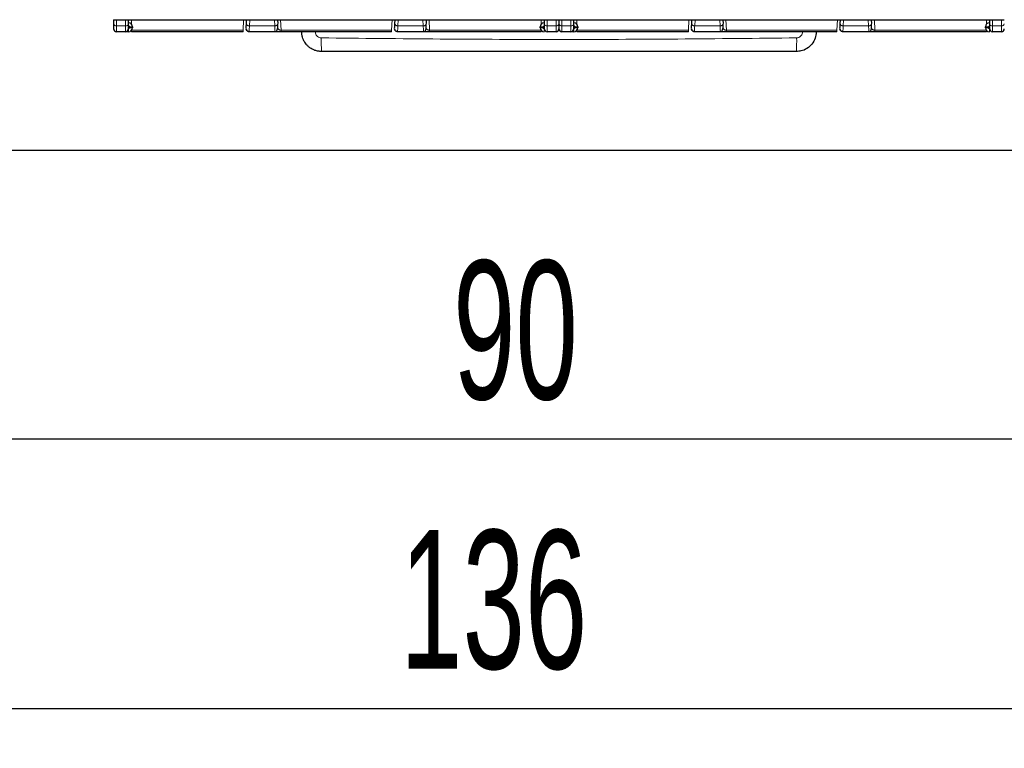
# Model space of a CAD drawing. Header units: millimetres. Extents: x 5 to 418, y 2 to 292.
# Tile 4 of 43: x 92 to 117, y 77 to 96. Entities that reach past the tile are written whole.
import ezdxf

# ---------------------------------------------------------------- set-up
doc = ezdxf.new("R2010")
doc.units = ezdxf.units.MM
doc.layers.add('SLD-0', color=7, linetype='Continuous')
doc.styles.add('SLDTEXTSTYLE0', font='TXT', dxfattribs={"width": 0.605})
doc.dimstyles.new('SLDDIMSTYLE0', dxfattribs={"dimtxt": 3.5, "dimasz": 3.302, "dimexe": 0, "dimexo": 0.0625, "dimgap": 0.875, "dimtad": 1, "dimlfac": 2, "dimrnd": 1e-09, "dimzin": 12, "dimdsep": 46, "dimtxsty": 'SLDTEXTSTYLE0', "dimsah": 1, "dimcen": 0.09, "dimadec": 0, "dimazin": 3, "dimtfac": 1, "dimtofl": 0, "dimtmove": 0, "dimatfit": 3, "dimfxl": 1, "dimfrac": 2, "dimtolj": 1, "dimtzin": 12, "dimarcsym": 0})

# ---------------------------------------------------------------- blocks, each defined once
blk = doc.blocks.new('_D_4')
at = {"layer": 'SLD-0'}
for p, q in [((83.622, 94.582), (83.622, 83.985)), ((128.622, 94.582), (128.622, 83.985)), ((128.622, 84.985), (83.622, 84.985))]:
    blk.add_line(p, q, dxfattribs=at)
for points in [[(83.622, 84.985), (86.924, 84.477), (86.924, 85.493)], [(128.622, 84.985), (125.32, 85.493), (125.32, 84.477)]]:
    blk.add_solid(points, dxfattribs=at)
at = {"layer": 'SLD-0', "insert": (103.449, 89.497), "char_height": 3.5, "attachment_point": 1, "style": 'SLDTEXTSTYLE0'}
blk.add_mtext('90', dxfattribs=at)
blk = doc.blocks.new('_D_7')
at = {"layer": 'SLD-0', "color": 7}
for p, q in [((72.122, 96.482), (72.122, 77.176)), ((140.122, 94.582), (140.122, 77.176)), ((140.122, 78.176), (72.122, 78.176))]:
    blk.add_line(p, q, dxfattribs=at)
for points in [[(72.122, 78.176), (75.424, 77.668), (75.424, 78.684)], [(140.122, 78.176), (136.82, 78.684), (136.82, 77.668)]]:
    blk.add_solid(points, dxfattribs=at)
at = {"layer": 'SLD-0', "color": 7, "insert": (102.112, 82.688), "char_height": 3.5, "attachment_point": 1, "style": 'SLDTEXTSTYLE0'}
blk.add_mtext('136', dxfattribs=at)

msp = doc.modelspace()

# ---------------------------------------------------------------- linework, layer by layer
at = {"color": 7, "linetype": 'Continuous', "lineweight": 25}
for p, q in [((94.8724, 95.5839), (106.1224, 95.5839)), ((94.8724, 95.5839), (94.8724, 95.481)), ((95.2474, 95.481), (95.2474, 95.5839)), ((98.2266, 95.4849), (98.2318, 95.5839)), ((99.013, 95.5839), (99.0181, 95.4849)), ((101.9766, 95.4849), (101.9818, 95.5839)), ((102.763, 95.5839), (102.7681, 95.4849)), ((105.7474, 95.5839), (105.7474, 95.481)), ((106.1224, 95.5839), (117.3724, 95.5839)), ((106.1224, 95.5839), (106.1224, 95.481)), ((106.4974, 95.481), (106.4974, 95.5839)), ((109.4766, 95.4849), (109.4818, 95.5839)), ((110.263, 95.5839), (110.2681, 95.4849)), ((113.2266, 95.4849), (113.2318, 95.5839)), ((114.013, 95.5839), (114.0181, 95.4849)), ((116.9974, 95.5839), (116.9974, 95.481)), ((95.1724, 95.2815), (94.9474, 95.2815)), ((98.1408, 95.2815), (95.3224, 95.2815)), ((95.3474, 95.4065), (95.3474, 95.3815)), ((98.2252, 95.3513), (98.2202, 95.3625)), ((98.2206, 95.3464), (98.2313, 95.3266)), ((98.9498, 95.2815), (98.295, 95.2815)), ((101.8908, 95.2815), (99.1039, 95.2815)), ((101.9752, 95.3513), (101.9702, 95.3625)), ((101.9706, 95.3464), (101.9813, 95.3266)), ((102.6998, 95.2815), (102.045, 95.2815)), ((105.6724, 95.2815), (102.8539, 95.2815)), ((105.6474, 95.3815), (105.6474, 95.4065)), ((106.0474, 95.2815), (105.8224, 95.2815)), ((106.4224, 95.2815), (106.1974, 95.2815)), ((109.3908, 95.2815), (106.5724, 95.2815)), ((106.5974, 95.4065), (106.5974, 95.3815)), ((109.4752, 95.3513), (109.4702, 95.3625)), ((109.4706, 95.3464), (109.4813, 95.3266)), ((110.1998, 95.2815), (109.545, 95.2815)), ((113.1408, 95.2815), (110.3539, 95.2815)), ((113.2252, 95.3513), (113.2202, 95.3625)), ((113.2206, 95.3464), (113.2313, 95.3266)), ((113.9498, 95.2815), (113.295, 95.2815)), ((116.9224, 95.2815), (114.1039, 95.2815)), ((116.8974, 95.3815), (116.8974, 95.4065)), ((117.2974, 95.2815), (117.0724, 95.2815)), ((143.1224, 92.2815), (69.1224, 92.2815))]:
    msp.add_line(p, q, dxfattribs=at)
at = {"color": 7, "linetype": 'Continuous', "lineweight": 18}
for p, q in [((94.9474, 95.428), (94.9474, 95.5839)), ((95.1724, 95.428), (95.1724, 95.5839)), ((95.3224, 95.5839), (95.3224, 95.4727)), ((98.1547, 95.5839), (98.1408, 95.319)), ((98.3015, 95.428), (98.3096, 95.5839)), ((98.9351, 95.5839), (98.9432, 95.428)), ((99.1039, 95.319), (99.09, 95.5839)), ((101.9047, 95.5839), (101.8908, 95.319)), ((102.0515, 95.428), (102.0596, 95.5839)), ((102.6851, 95.5839), (102.6932, 95.428)), ((102.8539, 95.319), (102.84, 95.5839)), ((105.6724, 95.4711), (105.6724, 95.5839)), ((105.8224, 95.5839), (105.8224, 95.428)), ((106.0474, 95.5839), (106.0474, 95.428)), ((106.1974, 95.428), (106.1974, 95.5839)), ((106.4224, 95.428), (106.4224, 95.5839)), ((106.5724, 95.5839), (106.5724, 95.4727)), ((109.4047, 95.5839), (109.3908, 95.319)), ((109.5515, 95.428), (109.5596, 95.5839)), ((110.1851, 95.5839), (110.1932, 95.428)), ((110.3539, 95.319), (110.34, 95.5839)), ((113.1547, 95.5839), (113.1408, 95.319)), ((113.3015, 95.428), (113.3096, 95.5839)), ((113.9351, 95.5839), (113.9432, 95.428)), ((114.1039, 95.319), (114.09, 95.5839)), ((116.9224, 95.4711), (116.9224, 95.5839)), ((117.0724, 95.5839), (117.0724, 95.428)), ((117.2974, 95.5839), (117.2974, 95.428)), ((95.1724, 95.428), (94.9474, 95.428)), ((94.9474, 95.2815), (94.9474, 95.428)), ((95.1724, 95.2815), (95.1724, 95.428)), ((95.2474, 95.2815), (95.2474, 95.3565)), ((95.2724, 95.4065), (95.2724, 95.3815)), ((95.2724, 95.4065), (95.3474, 95.4065)), ((95.3474, 95.3815), (95.2724, 95.3815)), ((95.3224, 95.2815), (95.3224, 95.3154)), ((98.1408, 95.319), (95.3254, 95.319)), ((98.1408, 95.2815), (98.1408, 95.319)), ((98.9432, 95.428), (98.3015, 95.428)), ((101.8908, 95.319), (99.1039, 95.319)), ((101.8908, 95.2815), (101.8908, 95.319)), ((102.6932, 95.428), (102.0515, 95.428)), ((105.6693, 95.319), (102.8539, 95.319)), ((105.6474, 95.4065), (105.7224, 95.4065)), ((105.7224, 95.3815), (105.6474, 95.3815)), ((105.6724, 95.2815), (105.6724, 95.3154)), ((105.7224, 95.3815), (105.7224, 95.4065)), ((106.0474, 95.428), (105.8224, 95.428)), ((105.8224, 95.428), (105.8224, 95.2815)), ((106.0474, 95.428), (106.0474, 95.2815)), ((106.4224, 95.428), (106.1974, 95.428)), ((106.1974, 95.2815), (106.1974, 95.428)), ((106.4224, 95.2815), (106.4224, 95.428)), ((106.4974, 95.2815), (106.4974, 95.3565)), ((106.5224, 95.4065), (106.5224, 95.3815)), ((106.5224, 95.4065), (106.5974, 95.4065)), ((106.5974, 95.3815), (106.5224, 95.3815)), ((106.5724, 95.2815), (106.5724, 95.3154)), ((109.3908, 95.319), (106.5754, 95.319)), ((109.3908, 95.2815), (109.3908, 95.319)), ((110.1932, 95.428), (109.5515, 95.428)), ((113.1408, 95.319), (110.3539, 95.319)), ((113.1408, 95.2815), (113.1408, 95.319)), ((113.9432, 95.428), (113.3015, 95.428)), ((116.9193, 95.319), (114.1039, 95.319)), ((116.8974, 95.4065), (116.9724, 95.4065)), ((116.9724, 95.3815), (116.8974, 95.3815)), ((116.9224, 95.2815), (116.9224, 95.3154)), ((116.9724, 95.3815), (116.9724, 95.4065)), ((117.2974, 95.428), (117.0724, 95.428)), ((117.0724, 95.428), (117.0724, 95.2815)), ((117.2974, 95.428), (117.2974, 95.2815))]:
    msp.add_line(p, q, dxfattribs=at)
for centre, radius, start, end in [((94.938, 95.4943), 0.067, 191.42175, 278.04947), ((95.1817, 95.4943), 0.067, 261.95023, 348.57971), ((99.8813, 102.5194), 7.2425, 267.95105, 270.67242), ((105.7474, 95.4065), 0.025, 90, 180), ((105.813, 95.4943), 0.067, 191.42175, 278.04947), ((106.0567, 95.4943), 0.067, 261.95053, 348.57825), ((106.188, 95.4943), 0.067, 191.42175, 278.04947), ((106.4317, 95.4943), 0.067, 261.95023, 348.57971), ((112.3634, 102.5245), 7.2476, 269.32805, 272.04752), ((116.9974, 95.4065), 0.025, 90, 180), ((117.063, 95.4943), 0.067, 191.42175, 278.04947), ((117.3067, 95.4943), 0.067, 261.95053, 348.57825), ((107.1579, 95.0405), 7.0403, 179.30828, 182.10781), ((105.0831, 95.0405), 7.044, 357.89328, 0.69137)]:
    msp.add_arc(centre, radius, start, end, dxfattribs=at)
at = {"color": 7, "linetype": 'Continuous', "lineweight": 25}
for centre, radius, start, end in [((94.9474, 95.3565), 0.075, 179.99727, 270), ((95.1724, 95.3565), 0.075, 270, 0), ((95.2474, 95.4065), 0.1, 360, 90), ((95.2474, 95.3815), 0.1, 270, 360), ((105.7474, 95.4065), 0.1, 90, 180), ((105.7474, 95.3815), 0.1, 180, 270), ((105.8224, 95.3565), 0.075, 180, 270), ((106.0474, 95.3565), 0.075, 270, 0.00023), ((106.1974, 95.3565), 0.075, 179.99727, 270), ((106.4224, 95.3565), 0.075, 270, 0), ((106.4974, 95.4065), 0.1, 360, 90), ((106.4974, 95.3815), 0.1, 270, 360), ((116.9974, 95.4065), 0.1, 90, 180), ((116.9974, 95.3815), 0.1, 180, 270), ((117.0724, 95.3565), 0.075, 180, 270), ((117.2974, 95.3565), 0.075, 270, 0.00023)]:
    msp.add_arc(centre, radius, start, end, dxfattribs=at)
for points in [[(94.8724, 95.481), (94.8724, 95.4453), (94.8724, 95.3739), (94.8724, 95.3623), (94.8724, 95.3565)], [(95.2474, 95.3565), (95.2474, 95.3623), (95.2474, 95.3739), (95.2474, 95.4453), (95.2474, 95.481)], [(98.295, 95.2815), (98.2899, 95.2818), (98.2797, 95.2824), (98.2651, 95.2872), (98.2518, 95.2946), (98.2402, 95.3045), (98.2308, 95.3166), (98.2241, 95.3304), (98.2202, 95.3452), (98.2201, 95.3554), (98.2201, 95.3605)], [(102.045, 95.2815), (102.0399, 95.2818), (102.0297, 95.2824), (102.0151, 95.2872), (102.0018, 95.2946), (101.9902, 95.3045), (101.9808, 95.3166), (101.9741, 95.3304), (101.9702, 95.3452), (101.9701, 95.3554), (101.9701, 95.3605)], [(105.7474, 95.481), (105.7474, 95.4453), (105.7474, 95.3739), (105.7474, 95.3623), (105.7474, 95.3565)], [(106.1224, 95.481), (106.1224, 95.4453), (106.1224, 95.3739), (106.1224, 95.3623), (106.1224, 95.3565)], [(106.1224, 95.481), (106.1224, 95.4453), (106.1224, 95.3739), (106.1224, 95.3623), (106.1224, 95.3565)], [(106.4974, 95.3565), (106.4974, 95.3623), (106.4974, 95.3739), (106.4974, 95.4453), (106.4974, 95.481)], [(109.545, 95.2815), (109.5399, 95.2818), (109.5297, 95.2824), (109.5151, 95.2872), (109.5018, 95.2946), (109.4902, 95.3045), (109.4808, 95.3166), (109.4741, 95.3304), (109.4702, 95.3452), (109.4701, 95.3554), (109.4701, 95.3605)], [(113.295, 95.2815), (113.2899, 95.2818), (113.2797, 95.2824), (113.2651, 95.2872), (113.2518, 95.2946), (113.2402, 95.3045), (113.2308, 95.3166), (113.2241, 95.3304), (113.2202, 95.3452), (113.2201, 95.3554), (113.2201, 95.3605)], [(116.9974, 95.481), (116.9974, 95.4453), (116.9974, 95.3739), (116.9974, 95.3623), (116.9974, 95.3565)]]:
    msp.add_open_spline(points, degree=3, dxfattribs=at)
for points, knots in [([(95.2474, 95.2815), (95.2375, 95.2815), (95.2178, 95.2815), (95.1933, 95.2815), (95.1753, 95.2815), (95.1734, 95.2815), (95.1724, 95.2815)], [0, 0, 0, 0, 0.2491266, 0.4998627, 0.7491353, 1, 1, 1, 1]), ([(98.2209, 95.3767), (98.2211, 95.3805), (98.2217, 95.3917), (98.2246, 95.4477), (98.2266, 95.4849)], [0, 0, 0, 0, 0.333907, 1, 1, 1, 1]), ([(98.2243, 95.334), (98.2276, 95.3268), (98.2342, 95.3123), (98.252, 95.2961), (98.273, 95.2858), (98.2879, 95.2845), (98.2951, 95.2839)], [0, 0, 0, 0, 0.2557902, 0.5159196, 0.767511, 1, 1, 1, 1]), ([(98.9496, 95.2839), (98.9525, 95.2841), (98.9586, 95.2843), (98.9709, 95.2873), (98.9932, 95.2992), (99.0107, 95.3298), (99.0192, 95.3845), (99.018, 95.4422), (99.0173, 95.475)], [0, 0, 0, 0, 0.02473711, 0.05181179, 0.11835707, 0.31780395, 0.61257959, 1, 1, 1, 1]), ([(99.1039, 95.2815), (99.0926, 95.2815), (99.0696, 95.2815), (99.0379, 95.2815), (99.0096, 95.2815), (98.9799, 95.2815), (98.9548, 95.2815), (98.9514, 95.2815), (98.9498, 95.2815)], [0, 0, 0, 0, 0.1301456, 0.2646137, 0.3919831, 0.5265773, 0.7730368, 1, 1, 1, 1]), ([(100.1224, 94.7815), (100.1085, 94.7819), (100.0806, 94.7825), (100.0389, 94.788), (99.9975, 94.7967), (99.9618, 94.8076), (99.9244, 94.8218), (99.8868, 94.8396), (99.8461, 94.8639), (99.8119, 94.8889), (99.7742, 94.9213), (99.7356, 94.9623), (99.7027, 95.0081), (99.6746, 95.0568), (99.6517, 95.1083), (99.6366, 95.1598), (99.6273, 95.2078), (99.623, 95.2445), (99.6225, 95.2723), (99.6224, 95.2815)], [0, 0, 0, 0, 0.0530182, 0.1064522, 0.1604051, 0.2147872, 0.2485414, 0.3135363, 0.3733069, 0.4295731, 0.4752268, 0.5628748, 0.6442912, 0.6899439, 0.77759, 0.8590045, 0.8940917, 0.9645749, 1, 1, 1, 1]), ([(101.9709, 95.3767), (101.9711, 95.3805), (101.9717, 95.3917), (101.9746, 95.4477), (101.9766, 95.4849)], [0, 0, 0, 0, 0.333907, 1, 1, 1, 1]), ([(101.9743, 95.334), (101.9776, 95.3268), (101.9842, 95.3123), (102.002, 95.2961), (102.023, 95.2858), (102.0379, 95.2845), (102.0451, 95.2839)], [0, 0, 0, 0, 0.2557902, 0.5159196, 0.767511, 1, 1, 1, 1]), ([(102.6996, 95.2839), (102.7025, 95.2841), (102.7086, 95.2843), (102.7209, 95.2873), (102.7432, 95.2992), (102.7607, 95.3298), (102.7692, 95.3845), (102.768, 95.4422), (102.7673, 95.475)], [0, 0, 0, 0, 0.02473711, 0.05181179, 0.11835707, 0.31780395, 0.61257959, 1, 1, 1, 1]), ([(102.8539, 95.2815), (102.8426, 95.2815), (102.8196, 95.2815), (102.7879, 95.2815), (102.7596, 95.2815), (102.7299, 95.2815), (102.7048, 95.2815), (102.7014, 95.2815), (102.6998, 95.2815)], [0, 0, 0, 0, 0.1301456, 0.2646137, 0.3919831, 0.5265773, 0.7730368, 1, 1, 1, 1]), ([(106.4974, 95.2815), (106.4875, 95.2815), (106.4678, 95.2815), (106.4433, 95.2815), (106.4253, 95.2815), (106.4234, 95.2815), (106.4224, 95.2815)], [0, 0, 0, 0, 0.2491266, 0.4998627, 0.7491353, 1, 1, 1, 1]), ([(109.4709, 95.3767), (109.4711, 95.3805), (109.4717, 95.3917), (109.4746, 95.4477), (109.4766, 95.4849)], [0, 0, 0, 0, 0.333907, 1, 1, 1, 1]), ([(109.4743, 95.334), (109.4776, 95.3268), (109.4842, 95.3123), (109.502, 95.2961), (109.523, 95.2858), (109.5379, 95.2845), (109.5451, 95.2839)], [0, 0, 0, 0, 0.2557902, 0.5159196, 0.767511, 1, 1, 1, 1]), ([(110.1996, 95.2839), (110.2025, 95.2841), (110.2086, 95.2843), (110.2209, 95.2873), (110.2432, 95.2992), (110.2607, 95.3298), (110.2692, 95.3845), (110.268, 95.4422), (110.2673, 95.475)], [0, 0, 0, 0, 0.02473711, 0.05181179, 0.11835707, 0.31780395, 0.61257959, 1, 1, 1, 1]), ([(110.3539, 95.2815), (110.3426, 95.2815), (110.3196, 95.2815), (110.2879, 95.2815), (110.2596, 95.2815), (110.2299, 95.2815), (110.2048, 95.2815), (110.2014, 95.2815), (110.1998, 95.2815)], [0, 0, 0, 0, 0.1301456, 0.2646137, 0.3919831, 0.5265773, 0.7730368, 1, 1, 1, 1]), ([(112.6224, 95.2815), (112.6168, 95.2253), (112.6058, 95.1129), (112.5196, 94.9631), (112.3927, 94.85), (112.2522, 94.7901), (112.1592, 94.784), (112.1224, 94.7815)], [0, 0, 0, 0, 0.2146728, 0.4293525, 0.6440267, 0.8586958, 1, 1, 1, 1]), ([(113.2209, 95.3767), (113.2211, 95.3805), (113.2217, 95.3917), (113.2246, 95.4477), (113.2266, 95.4849)], [0, 0, 0, 0, 0.333907, 1, 1, 1, 1]), ([(113.2243, 95.334), (113.2276, 95.3268), (113.2342, 95.3123), (113.252, 95.2961), (113.273, 95.2858), (113.2879, 95.2845), (113.2951, 95.2839)], [0, 0, 0, 0, 0.2557902, 0.5159196, 0.767511, 1, 1, 1, 1]), ([(113.9496, 95.2839), (113.9525, 95.2841), (113.9586, 95.2843), (113.9709, 95.2873), (113.9932, 95.2992), (114.0107, 95.3298), (114.0192, 95.3845), (114.018, 95.4422), (114.0173, 95.475)], [0, 0, 0, 0, 0.02473711, 0.05181179, 0.11835707, 0.31780395, 0.61257959, 1, 1, 1, 1]), ([(114.1039, 95.2815), (114.0926, 95.2815), (114.0696, 95.2815), (114.0379, 95.2815), (114.0096, 95.2815), (113.9799, 95.2815), (113.9548, 95.2815), (113.9514, 95.2815), (113.9498, 95.2815)], [0, 0, 0, 0, 0.1301456, 0.2646137, 0.3919831, 0.5265773, 0.7730368, 1, 1, 1, 1]), ([(112.1224, 94.7815), (111.1225, 94.7815), (109.1227, 94.7815), (106.1227, 94.7815), (103.1225, 94.7815), (101.1224, 94.7815), (100.1224, 94.7815)], [0, 0, 0, 0, 0.249976, 0.499961, 0.7499755, 1, 1, 1, 1])]:
    msp.add_open_spline(points, degree=3, knots=knots, dxfattribs=at)
at = {"color": 7, "linetype": 'Continuous', "lineweight": 18}
for points, knots in [([(95.2474, 95.4315), (95.2506, 95.4312), (95.2572, 95.4304), (95.2641, 95.4255), (95.2683, 95.4206), (95.2715, 95.4148), (95.272, 95.4099), (95.2724, 95.4065)], [0, 0, 0, 0, 0.2491731, 0.4989908, 0.624116, 0.7460587, 1, 1, 1, 1]), ([(95.2724, 95.3815), (95.272, 95.3783), (95.2713, 95.3717), (95.2664, 95.3648), (95.2614, 95.3606), (95.2556, 95.3574), (95.2507, 95.3569), (95.2474, 95.3565)], [0, 0, 0, 0, 0.24917314, 0.49899075, 0.624116, 0.74605874, 1, 1, 1, 1]), ([(98.3015, 95.428), (98.3005, 95.4054), (98.2985, 95.3609), (98.2958, 95.2991), (98.2953, 95.2885), (98.295, 95.2815)], [0, 0, 0, 0, 0.2609473, 0.5149579, 1, 1, 1, 1]), ([(98.9498, 95.2815), (98.9494, 95.2885), (98.949, 95.2992), (98.9462, 95.3609), (98.9442, 95.4054), (98.9432, 95.428)], [0, 0, 0, 0, 0.4851976, 0.7391696, 1, 1, 1, 1]), ([(99.1039, 95.319), (99.0987, 95.3194), (99.0876, 95.3202), (99.0718, 95.3237), (99.0568, 95.3285), (99.0428, 95.3353), (99.029, 95.3466), (99.0263, 95.3551), (99.0247, 95.3605)], [0, 0, 0, 0, 0.1003675, 0.2126608, 0.3407508, 0.4872618, 0.6792886, 1, 1, 1, 1]), ([(99.9663, 95.2774), (99.9672, 95.2663), (99.9693, 95.2383), (99.9878, 95.1959), (100.0221, 95.1575), (100.0673, 95.1311), (100.1012, 95.1273), (100.1181, 95.1255)], [0, 0, 0, 0, 0.1406569, 0.3555038, 0.5710329, 0.7861716, 1, 1, 1, 1]), ([(102.0515, 95.428), (102.0505, 95.4054), (102.0485, 95.3609), (102.0458, 95.2991), (102.0453, 95.2885), (102.045, 95.2815)], [0, 0, 0, 0, 0.2609473, 0.5149579, 1, 1, 1, 1]), ([(102.6998, 95.2815), (102.6994, 95.2885), (102.699, 95.2992), (102.6962, 95.3609), (102.6942, 95.4054), (102.6932, 95.428)], [0, 0, 0, 0, 0.4851977, 0.7391696, 1, 1, 1, 1]), ([(102.8539, 95.319), (102.8487, 95.3194), (102.8376, 95.3202), (102.8218, 95.3237), (102.8068, 95.3285), (102.7928, 95.3353), (102.779, 95.3466), (102.7763, 95.3551), (102.7747, 95.3605)], [0, 0, 0, 0, 0.1003675, 0.2126608, 0.3407508, 0.4872618, 0.6792886, 1, 1, 1, 1]), ([(105.7474, 95.3565), (105.7441, 95.3569), (105.7375, 95.3576), (105.7306, 95.3625), (105.7264, 95.3675), (105.7232, 95.3732), (105.7227, 95.3782), (105.7224, 95.3815)], [0, 0, 0, 0, 0.2491731, 0.4989908, 0.624116, 0.7460587, 1, 1, 1, 1]), ([(105.7474, 95.3565), (105.7474, 95.3471), (105.7474, 95.3326), (105.7474, 95.3151), (105.7474, 95.3031), (105.7474, 95.2934), (105.7474, 95.2841), (105.7474, 95.2825), (105.7474, 95.2815)], [0, 0, 0, 0, 0.2394567, 0.3683606, 0.5, 0.6316394, 0.7605433, 1, 1, 1, 1]), ([(106.4974, 95.4315), (106.5006, 95.4312), (106.5072, 95.4304), (106.5141, 95.4255), (106.5183, 95.4206), (106.5215, 95.4148), (106.522, 95.4099), (106.5224, 95.4065)], [0, 0, 0, 0, 0.2491731, 0.4989908, 0.624116, 0.7460587, 1, 1, 1, 1]), ([(106.5224, 95.3815), (106.522, 95.3783), (106.5213, 95.3717), (106.5164, 95.3648), (106.5114, 95.3606), (106.5056, 95.3574), (106.5007, 95.3569), (106.4974, 95.3565)], [0, 0, 0, 0, 0.2491731, 0.4989908, 0.624116, 0.7460587, 1, 1, 1, 1]), ([(109.5515, 95.428), (109.5505, 95.4054), (109.5485, 95.3609), (109.5458, 95.2991), (109.5453, 95.2885), (109.545, 95.2815)], [0, 0, 0, 0, 0.2609473, 0.5149579, 1, 1, 1, 1]), ([(110.1998, 95.2815), (110.1994, 95.2885), (110.199, 95.2992), (110.1962, 95.3609), (110.1942, 95.4054), (110.1932, 95.428)], [0, 0, 0, 0, 0.4851976, 0.7391696, 1, 1, 1, 1]), ([(110.3539, 95.319), (110.3487, 95.3194), (110.3376, 95.3202), (110.3218, 95.3237), (110.3068, 95.3285), (110.2928, 95.3353), (110.279, 95.3466), (110.2763, 95.3551), (110.2747, 95.3605)], [0, 0, 0, 0, 0.1003675, 0.2126608, 0.3407508, 0.4872618, 0.6792886, 1, 1, 1, 1]), ([(112.1266, 95.1255), (112.1377, 95.1263), (112.1657, 95.1285), (112.2081, 95.147), (112.2464, 95.1814), (112.2728, 95.2265), (112.2766, 95.2605), (112.2784, 95.2774)], [0, 0, 0, 0, 0.14056682, 0.35532754, 0.57084354, 0.78604362, 1, 1, 1, 1]), ([(113.3015, 95.428), (113.3005, 95.4054), (113.2985, 95.3609), (113.2958, 95.2991), (113.2953, 95.2885), (113.295, 95.2815)], [0, 0, 0, 0, 0.2609473, 0.5149579, 1, 1, 1, 1]), ([(113.9498, 95.2815), (113.9494, 95.2885), (113.949, 95.2992), (113.9462, 95.3609), (113.9442, 95.4054), (113.9432, 95.428)], [0, 0, 0, 0, 0.4851977, 0.7391696, 1, 1, 1, 1]), ([(114.1039, 95.319), (114.0987, 95.3194), (114.0876, 95.3202), (114.0718, 95.3237), (114.0568, 95.3285), (114.0428, 95.3353), (114.029, 95.3466), (114.0263, 95.3551), (114.0247, 95.3605)], [0, 0, 0, 0, 0.1003675, 0.2126608, 0.3407508, 0.4872618, 0.6792886, 1, 1, 1, 1]), ([(116.9974, 95.3565), (116.9941, 95.3569), (116.9875, 95.3576), (116.9806, 95.3625), (116.9764, 95.3675), (116.9732, 95.3732), (116.9727, 95.3782), (116.9724, 95.3815)], [0, 0, 0, 0, 0.2491731, 0.4989908, 0.624116, 0.7460587, 1, 1, 1, 1]), ([(116.9974, 95.3565), (116.9974, 95.3471), (116.9974, 95.3326), (116.9974, 95.3151), (116.9974, 95.3031), (116.9974, 95.2934), (116.9974, 95.2841), (116.9974, 95.2825), (116.9974, 95.2815)], [0, 0, 0, 0, 0.2394567, 0.3683606, 0.5, 0.6316394, 0.7605433, 1, 1, 1, 1]), ([(100.1181, 95.1255), (101.1188, 95.1144), (103.1203, 95.0924), (106.1226, 95.0811), (109.1249, 95.0924), (111.126, 95.1144), (112.1266, 95.1255)], [0, 0, 0, 0, 0.2500113, 0.5000392, 0.7500099, 1, 1, 1, 1])]:
    msp.add_open_spline(points, degree=3, knots=knots, dxfattribs=at)
for points in [[(98.3015, 95.428), (98.2965, 95.4283), (98.2864, 95.429), (98.272, 95.4327), (98.2587, 95.4381), (98.2471, 95.4454), (98.2378, 95.454), (98.231, 95.4638), (98.2269, 95.4743), (98.2267, 95.4814), (98.2266, 95.4849)], [(99.0181, 95.4849), (99.018, 95.4814), (99.0178, 95.4743), (99.0137, 95.4638), (99.007, 95.454), (98.9976, 95.4454), (98.986, 95.4381), (98.9728, 95.4327), (98.9583, 95.429), (98.9483, 95.4283), (98.9432, 95.428)], [(99.1039, 95.2815), (99.1039, 95.282), (99.1039, 95.283), (99.1039, 95.2909), (99.1039, 95.3028), (99.1039, 95.3136), (99.1039, 95.319)], [(102.0515, 95.428), (102.0465, 95.4283), (102.0364, 95.429), (102.022, 95.4327), (102.0087, 95.4381), (101.9971, 95.4454), (101.9878, 95.454), (101.981, 95.4638), (101.9769, 95.4743), (101.9767, 95.4814), (101.9766, 95.4849)], [(102.7681, 95.4849), (102.768, 95.4814), (102.7678, 95.4743), (102.7637, 95.4638), (102.757, 95.454), (102.7476, 95.4454), (102.736, 95.4381), (102.7228, 95.4327), (102.7083, 95.429), (102.6983, 95.4283), (102.6932, 95.428)], [(102.8539, 95.2815), (102.8539, 95.282), (102.8539, 95.283), (102.8539, 95.2909), (102.8539, 95.3028), (102.8539, 95.3136), (102.8539, 95.319)], [(109.5515, 95.428), (109.5465, 95.4283), (109.5364, 95.429), (109.522, 95.4327), (109.5087, 95.4381), (109.4971, 95.4454), (109.4878, 95.454), (109.481, 95.4638), (109.4769, 95.4743), (109.4767, 95.4814), (109.4766, 95.4849)], [(110.2681, 95.4849), (110.268, 95.4814), (110.2678, 95.4743), (110.2637, 95.4638), (110.257, 95.454), (110.2476, 95.4454), (110.236, 95.4381), (110.2228, 95.4327), (110.2083, 95.429), (110.1983, 95.4283), (110.1932, 95.428)], [(110.3539, 95.2815), (110.3539, 95.282), (110.3539, 95.283), (110.3539, 95.2909), (110.3539, 95.3028), (110.3539, 95.3136), (110.3539, 95.319)], [(113.3015, 95.428), (113.2965, 95.4283), (113.2864, 95.429), (113.272, 95.4327), (113.2587, 95.4381), (113.2471, 95.4454), (113.2378, 95.454), (113.231, 95.4638), (113.2269, 95.4743), (113.2267, 95.4814), (113.2266, 95.4849)], [(114.0181, 95.4849), (114.018, 95.4814), (114.0178, 95.4743), (114.0137, 95.4638), (114.007, 95.454), (113.9976, 95.4454), (113.986, 95.4381), (113.9728, 95.4327), (113.9583, 95.429), (113.9483, 95.4283), (113.9432, 95.428)], [(114.1039, 95.2815), (114.1039, 95.282), (114.1039, 95.283), (114.1039, 95.2909), (114.1039, 95.3028), (114.1039, 95.3136), (114.1039, 95.319)]]:
    msp.add_open_spline(points, degree=3, dxfattribs=at)

# ---------------------------------------------------------------- dimensions: what is measured, and where the dimension line sits
at = {"layer": 'SLD-0', "color": 7}
dim = msp.add_linear_dim(base=(72.1224, 78.1762), p1=(140.1224, 94.5815), p2=(72.1224, 96.4815), dimstyle='SLDDIMSTYLE0', dxfattribs=at)
dim.commit()
dim.dimension.update_dxf_attribs({"geometry": '_D_7', "text_midpoint": (106.1224, 78.1762), "dimtype": 160})
at = {"layer": 'SLD-0'}
dim = msp.add_linear_dim(base=(83.6224, 84.9853), p1=(128.6224, 94.5815), p2=(83.6224, 94.5815), dimstyle='SLDDIMSTYLE0', dxfattribs=at)
dim.commit()
dim.dimension.update_dxf_attribs({"geometry": '_D_4', "text_midpoint": (106.1224, 84.9853), "dimtype": 160})

doc.saveas('drawing.dxf')
